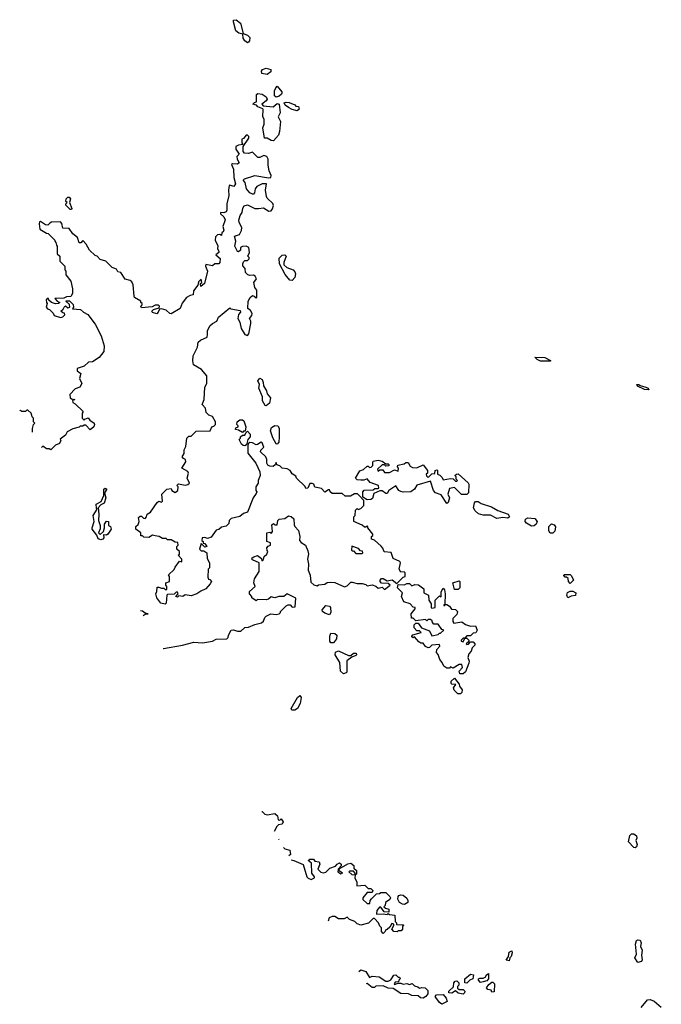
# Model space of a CAD drawing. Extents: x 2472589 to 2662339, y 701009 to 849030.
# Tile 219 of 256: x 2472589 to 2477735, y 814032 to 821933. Entities that reach past the tile are written whole.
import ezdxf

# ---------------------------------------------------------------- set-up
doc = ezdxf.new("R2010")
doc.units = 0

msp = doc.modelspace()

# ---------------------------------------------------------------- linework, layer by layer
at = {"layer": '0CON05XD'}
for points in [[(2474415, 821747.5), (2474395, 821762.5), (2474381.2, 821785), (2474378.3, 821818.3), (2474347.5, 821825), (2474323.3, 821845), (2474303.3, 821915), (2474305, 821930), (2474325, 821933.3), (2474361.2, 821905), (2474381.7, 821821.7), (2474415, 821810), (2474435, 821790), (2474432.5, 821765), (2474425, 821752.5), (2474415, 821747.5)], [(2474575, 821494.2), (2474532.3, 821502.3), (2474529.3, 821520.7), (2474536.1, 821533.9), (2474565, 821543.8), (2474603.8, 821533.8), (2474604, 821515), (2474575, 821494.2)], [(2474645, 821312.5), (2474633.3, 821323.3), (2474633.6, 821363.6), (2474643, 821387), (2474655, 821398.8), (2474692.5, 821355), (2474692.5, 821345), (2474690, 821335), (2474670.7, 821319.3), (2474645, 821312.5)], [(2474625, 820960), (2474605, 820963.3), (2474575, 820982.5), (2474551.7, 820981.7), (2474540, 821065), (2474550, 821095), (2474550, 821135), (2474540, 821155), (2474541.7, 821211.7), (2474538.3, 821218.3), (2474500, 821235), (2474488.3, 821248.3), (2474460, 821255), (2474471.7, 821268.3), (2474487, 821273), (2474488.3, 821331.7), (2474498.3, 821341.7), (2474535, 821336.7), (2474566.7, 821315), (2474572.5, 821295), (2474567, 821283), (2474530, 821255), (2474541.7, 821241.7), (2474623, 821233), (2474655, 821260), (2474670, 821255), (2474678.8, 821185), (2474663.3, 821155), (2474680, 821115), (2474673.8, 821035), (2474663.6, 821006.4), (2474625, 820960)], [(2474815, 821202.5), (2474775, 821212.5), (2474745, 821227.5), (2474717, 821247), (2474710, 821265), (2474725, 821272.5), (2474749.3, 821269.3), (2474795, 821250), (2474805, 821240), (2474825, 821237.5), (2474830, 821215), (2474815, 821202.5)], [(2474505, 820418.6), (2474545, 820423.8), (2474585.8, 820395.8), (2474605, 820399.2), (2474617.5, 820415), (2474623.3, 820443.3), (2474618.8, 820458.8), (2474575, 820500), (2474567.5, 820515), (2474561.2, 820565), (2474567.5, 820615), (2474535, 820616), (2474491.2, 820595), (2474478, 820575), (2474473.3, 820545), (2474465, 820533.3), (2474455, 820532.5), (2474434.1, 820544.1), (2474406.7, 820575), (2474396.4, 820626.4), (2474380, 820645), (2474393, 820657), (2474475, 820684), (2474585, 820663.3), (2474603, 820667), (2474607, 820683), (2474590.9, 820720.9), (2474582.2, 820765), (2474582.2, 820815), (2474572, 820835), (2474547.7, 820842.3), (2474515, 820827.5), (2474498.3, 820828.3), (2474455, 820870), (2474425, 820860), (2474393, 820863), (2474380, 820875), (2474380, 820915), (2474427, 820983), (2474427.5, 820995), (2474415, 821007.5), (2474405, 821007.5), (2474385, 820980), (2474370, 820975), (2474370, 820945), (2474378.3, 820931.7), (2474345, 820927.5), (2474322.5, 820915), (2474322.5, 820895), (2474350, 820855), (2474330, 820835), (2474332.5, 820815), (2474350, 820785), (2474336.4, 820773.6), (2474295, 820776.7), (2474288.3, 820771.7), (2474303.8, 820735), (2474307, 820667), (2474320, 820615), (2474305.8, 820594.2), (2474275, 820606.7), (2474268, 820602), (2474263.5, 820565), (2474266.5, 820523.5), (2474249.5, 820455), (2474251.2, 820405), (2474245, 820392.5), (2474225, 820382.5), (2474200, 820385), (2474200, 820375), (2474225, 820352.5), (2474236.1, 820326.1), (2474217.5, 820275), (2474226.4, 820243.6), (2474220, 820230), (2474210, 820225), (2474208.3, 820201.7), (2474195, 820210), (2474175, 820207.5), (2474159.3, 820190.7), (2474158, 820165), (2474177.7, 820117.7), (2474174.2, 820094.2), (2474186.7, 820075), (2474186.7, 820065), (2474162.5, 820045), (2474195.6, 820015.6), (2474193.8, 819985), (2474187.1, 819972.9), (2474155, 819974), (2474135, 819957.1), (2474081.7, 819968.3), (2474078.8, 819955), (2474095.8, 819915.8), (2474070, 819815), (2474041.7, 819791.7), (2474040, 819815), (2474050, 819825), (2474045, 819850), (2474021.7, 819828.3), (2474018.3, 819801.7), (2473983, 819757), (2473980, 819725), (2473955, 819720), (2473927, 819703), (2473891.7, 819658.3), (2473876.7, 819615), (2473805, 819573.3), (2473792.5, 819575), (2473765, 819603.3), (2473725, 819612.5), (2473710, 819610), (2473700.8, 819585), (2473687.6, 819572.4), (2473653.9, 819583.9), (2473647.5, 819595), (2473661.2, 819608.8), (2473708.3, 819621.7), (2473710, 819635), (2473701.7, 819641.7), (2473675, 819642.5), (2473651.7, 819628.3), (2473565, 819620), (2473560, 819635), (2473570, 819645), (2473570, 819655), (2473560, 819665), (2473560, 819675), (2473510, 819705), (2473507.5, 819715), (2473500, 819805), (2473488.3, 819828.3), (2473475, 819840), (2473435, 819850), (2473400, 819905), (2473375, 819910), (2473365, 819930), (2473330, 819945), (2473280, 819995), (2473235, 820010), (2473210, 820035), (2473195, 820040), (2473147.5, 820085), (2473123, 820133), (2473095, 820160), (2473078.3, 820141.7), (2473065, 820142.5), (2473052.5, 820185), (2473015, 820214.2), (2472986.8, 820256.8), (2472935, 820260), (2472927.5, 820297.5), (2472915, 820312), (2472845, 820308.5), (2472829.3, 820300.7), (2472815, 820283.3), (2472795, 820288), (2472755, 820313.3), (2472748.3, 820311.7), (2472744.1, 820294.1), (2472751.7, 820251.7), (2472805, 820220), (2472818.3, 820218.3), (2472870, 820165), (2472870, 820155), (2472880, 820145), (2472883, 820123), (2472890, 820115), (2472890, 820055), (2472910, 820035), (2472910, 819995), (2472950, 819955), (2472950, 819925), (2472960, 819915), (2472960, 819885), (2473000, 819835), (2473013, 819773), (2473013.3, 819735), (2472998.3, 819711.7), (2472965, 819710), (2472941.7, 819698.3), (2472870, 819695), (2472890, 819675), (2472910, 819665), (2472900, 819655), (2472875, 819653.3), (2472843, 819663), (2472821.7, 819681.7), (2472820, 819695), (2472810, 819695), (2472800, 819685), (2472803, 819663), (2472810, 819655), (2472800, 819625), (2472811.7, 819611.7), (2472828.3, 819608.3), (2472858.3, 819578.3), (2472865, 819560), (2472915, 819542.5), (2472935, 819550), (2472950, 819565), (2472948.3, 819578.3), (2472935, 819580), (2472920, 819595), (2472938.8, 819611.2), (2472945, 819627.5), (2472955, 819637.5), (2472975, 819620), (2472990, 819625), (2472988.3, 819648.3), (2472961.7, 819671.7), (2472961.7, 819678.3), (2472988.3, 819678.3), (2473018.3, 819648.3), (2473020, 819625), (2473011.7, 819611.7), (2473077, 819607), (2473100, 819585), (2473136.4, 819566.4), (2473195, 819490), (2473242.5, 819395), (2473266.7, 819315), (2473265, 819270), (2473225, 819222.5), (2473171.7, 819188.3), (2473140, 819185), (2473105, 819152.5), (2473050, 819135), (2473050, 819115), (2473080, 819095), (2473067.5, 819055), (2473087, 819013), (2473070, 818985), (2473035, 818970), (2472990, 818925), (2472995, 818900), (2473005, 818890), (2473030, 818885), (2473011.7, 818878.3), (2473015, 818860), (2473035, 818850), (2473098.3, 818788.3), (2473090, 818775), (2473090, 818735), (2473105, 818720), (2473111.7, 818728.3), (2473138.3, 818738.3), (2473150.7, 818720.7), (2473187.5, 818695), (2473190, 818685), (2473182.5, 818665), (2473155, 818642.5), (2473118.3, 818678.3), (2473105, 818680), (2473095, 818670), (2473075, 818670), (2473067, 818663), (2473015, 818650), (2472970, 818625), (2472955, 818600), (2472913, 818567), (2472920, 818555), (2472908.3, 818531.7), (2472875, 818520), (2472838.3, 818481.7), (2472825, 818490), (2472805, 818490), (2472775, 818510), (2472764.9, 818499.2)], [(2473005, 820410), (2472995, 820410), (2472960, 820445), (2472960, 820455), (2472970, 820465), (2472960, 820475), (2472962.5, 820495), (2472975, 820510), (2472985, 820510), (2472996.4, 820496.4), (2472987.5, 820465), (2473007, 820417), (2473005, 820410)], [(2473739.9, 816886.5), (2473742, 816888), (2473895, 816912.7), (2473985, 816938.8), (2474055, 816931.5), (2474135, 816945.8), (2474165, 816963.3), (2474250, 816965), (2474260, 816975), (2474262.5, 816995), (2474286.1, 817033.9), (2474305, 817037.5), (2474335, 817026.7), (2474362.5, 817027.5), (2474394.2, 817055.8), (2474425, 817058), (2474475, 817080), (2474527.7, 817092.3), (2474543.6, 817106.4), (2474553.8, 817135), (2474565, 817146.7), (2474603.6, 817166.4), (2474645, 817161.2), (2474670, 817165), (2474680, 817175), (2474680, 817185), (2474725, 817230), (2474743, 817237), (2474757, 817237), (2474775, 817220), (2474798.3, 817221.7), (2474805, 817290), (2474735, 817326.7), (2474706.4, 817303.6), (2474666.4, 817303.6), (2474635, 817293.3), (2474605, 817302.5), (2474585, 817282.5), (2474565, 817277.5), (2474495, 817280), (2474485, 817270), (2474450, 817295), (2474450, 817305), (2474432.5, 817325), (2474432.5, 817345), (2474477.5, 817385), (2474467.5, 817415), (2474473, 817447), (2474510, 817505), (2474510, 817575), (2474455, 817597.5), (2474450, 817605), (2474453.3, 817615), (2474466.7, 817623.3), (2474495, 817632.5), (2474528.3, 817608.3), (2474531.7, 817591.7), (2474545, 817600), (2474550, 817625), (2474570, 817645), (2474580, 817665), (2474573, 817673), (2474570, 817695), (2474581.7, 817708.3), (2474600, 817715), (2474600, 817735), (2474570, 817745), (2474570, 817815), (2474595, 817820), (2474608.3, 817811.7), (2474617.5, 817825), (2474611.7, 817878.3), (2474625, 817890), (2474635, 817880), (2474655, 817880), (2474660, 817915), (2474670, 817925), (2474715, 817930), (2474745, 817951.2), (2474766.9, 817946.9), (2474788.5, 817928.5), (2474790.5, 817880.5), (2474796.2, 817866.2), (2474826, 817835), (2474835.7, 817785), (2474834.1, 817754.1), (2474847, 817737), (2474880, 817715), (2474900, 817670), (2474904, 817645), (2474896, 817605), (2474904, 817565), (2474903.3, 817515), (2474917.5, 817475), (2474925, 817420), (2474949.3, 817399.3), (2474975, 817390), (2474985, 817397.5), (2475037, 817403), (2475055, 817417.5), (2475085, 817420), (2475117, 817417), (2475195, 817382.5), (2475215, 817390), (2475245, 817420), (2475255, 817420), (2475295, 817407.5), (2475335, 817407.5), (2475365, 817400), (2475375, 817390), (2475415, 817397.5), (2475445, 817387.5), (2475465, 817370), (2475495, 817380), (2475515, 817360), (2475560, 817395), (2475545, 817410), (2475491.7, 817411.7), (2475480, 817425), (2475480, 817435), (2475491.7, 817448.3), (2475505, 817450), (2475535, 817430), (2475577, 817437), (2475615, 817410), (2475665, 817460), (2475680, 817465), (2475680, 817495), (2475671.7, 817501.7), (2475645, 817500), (2475632.5, 817525), (2475642.5, 817575), (2475637.5, 817585), (2475585, 817610), (2475568.3, 817658.3), (2475511.7, 817661.7), (2475502.5, 817692.5), (2475488.3, 817708.3), (2475435, 817757.5), (2475410, 817765), (2475410, 817785), (2475420, 817795), (2475420, 817805), (2475380, 817855), (2475380, 817865), (2475375, 817870), (2475365, 817860), (2475355, 817860), (2475335, 817877.5), (2475270, 817905), (2475270, 817945), (2475280, 817955), (2475281.7, 817998.3), (2475295, 818010), (2475302.5, 818002.5), (2475325, 818010), (2475350, 818035), (2475350, 818075), (2475308.3, 818118.3), (2475297, 818127), (2475275, 818127.5), (2475241.7, 818108.3), (2475198.3, 818108.3), (2475175, 818130), (2475095, 818130), (2475080, 818145), (2475075, 818160), (2475065, 818160), (2475035, 818142.5), (2475010.7, 818170.7), (2474955, 818182.5), (2474947.5, 818205), (2474935, 818212.5), (2474915, 818210), (2474900, 818175), (2474885, 818170), (2474878.3, 818188.3), (2474810, 818255), (2474805, 818270), (2474775, 818287.5), (2474757.5, 818315), (2474735, 818330), (2474695, 818333.3), (2474675, 818352.5), (2474651.7, 818361.7), (2474645, 818380), (2474638.3, 818361.7), (2474621.7, 818348.3), (2474595, 818349.2), (2474578.1, 818358.1), (2474570, 818375), (2474571.2, 818405), (2474562.5, 818425), (2474520, 818465), (2474521.7, 818478.3), (2474546.4, 818503.6), (2474535, 818537.5), (2474525, 818542.5), (2474497, 818523), (2474485, 818522.5), (2474457, 818537), (2474435, 818540), (2474421.7, 818528.3), (2474417.5, 818515), (2474420, 818455), (2474482.5, 818375), (2474516.2, 818305), (2474517.5, 818275), (2474502.5, 818235), (2474502.5, 818215), (2474482.5, 818185), (2474482.5, 818155), (2474490, 818145), (2474485, 818130), (2474462.5, 818095), (2474415, 817980), (2474385, 817970), (2474355, 817947.5), (2474285, 817930), (2474270, 817915), (2474265, 817890), (2474245, 817870), (2474208.3, 817861.7), (2474187, 817843), (2474165, 817837.5), (2474125, 817780), (2474095, 817770), (2474075, 817777.5), (2474052.5, 817775), (2474050, 817755), (2474060, 817745), (2474061.7, 817731.7), (2474075, 817730), (2474090, 817705), (2474075, 817700), (2474045, 817730), (2474030, 817685), (2474045, 817670), (2474065, 817670), (2474090, 817655), (2474091.7, 817608.3), (2474110, 817575), (2474110, 817535), (2474100, 817525), (2474098.3, 817458.3), (2474103.6, 817443.6), (2474115, 817440), (2474127.5, 817425), (2474117.5, 817405), (2474082.5, 817365), (2474041.7, 817348.3), (2474010, 817325), (2473965, 817308.8), (2473915, 817317.5), (2473896.4, 817303.6), (2473865, 817310), (2473855, 817300), (2473842.5, 817305), (2473860, 817325), (2473855, 817340), (2473845, 817340), (2473827.5, 817322.5), (2473775, 817320), (2473770, 817315), (2473765, 817250), (2473755, 817243.8), (2473721.4, 817251.4), (2473687.5, 817295), (2473680, 817325), (2473690, 817345), (2473691.7, 817378.3), (2473705, 817380), (2473725, 817370), (2473745, 817370), (2473755, 817360), (2473768.3, 817361.7), (2473770, 817385), (2473760, 817395), (2473760, 817415), (2473790, 817425), (2473790, 817465), (2473783, 817477), (2473828.3, 817521.7), (2473835, 817540), (2473871.7, 817588.3), (2473888.3, 817581.7), (2473890, 817605), (2473860, 817635), (2473870, 817645), (2473870, 817665), (2473850, 817685), (2473850, 817705), (2473860, 817715), (2473858.3, 817738.3), (2473835, 817740), (2473805, 817760), (2473775, 817760), (2473765, 817770), (2473735, 817770), (2473707, 817787), (2473675, 817792.5), (2473653, 817797), (2473625, 817777.5), (2473585, 817780), (2473575, 817790), (2473561.7, 817791.7), (2473560, 817815), (2473520, 817845), (2473520, 817865), (2473538.3, 817881.7), (2473547.5, 817905), (2473541.7, 817938.3), (2473555, 817950), (2473565, 817950), (2473581.7, 817931.7), (2473595, 817930), (2473607, 817943), (2473610, 817965), (2473639.3, 817980.7), (2473691.7, 818058.3), (2473705, 818070), (2473725, 818062.5), (2473735, 818070), (2473730, 818125), (2473770, 818165), (2473805, 818170), (2473810, 818155), (2473835, 818140), (2473857.5, 818155), (2473860, 818185), (2473850, 818195), (2473861.7, 818208.3), (2473915, 818197.5), (2473937, 818203), (2473950, 818215), (2473932.5, 818255), (2473942.5, 818295), (2473936.4, 818306.4), (2473890, 818335), (2473922.5, 818385), (2473920, 818405), (2473902.5, 818412.5), (2473892.5, 818425), (2473907, 818453), (2473908.3, 818481.7), (2473921.7, 818508.3), (2473930, 818575), (2473945, 818590), (2473965, 818590), (2474005, 818630), (2474117, 818633), (2474130, 818665), (2474145, 818670), (2474160, 818685), (2474160, 818705), (2474135, 818750), (2474105, 818760), (2474085, 818780), (2474080, 818815), (2474052.5, 818845), (2474067.5, 818885), (2474072.5, 818985), (2474090, 819015), (2474090, 819075), (2474047.5, 819125), (2473984.2, 819164.2), (2473976.7, 819195), (2473980.8, 819235), (2474014.2, 819305), (2474021.2, 819345), (2474038.8, 819361.2), (2474092.5, 819385), (2474096.1, 819406.1), (2474093.9, 819436.1), (2474114.1, 819475.9), (2474134.2, 819495.8), (2474170, 819515), (2474183.6, 819546.4), (2474275, 819620), (2474283.3, 819613.3), (2474358.3, 819598.3), (2474360, 819585), (2474343.3, 819566.7), (2474338.6, 819535), (2474355.4, 819505), (2474365.6, 819455), (2474395, 819405.8), (2474415, 819400), (2474427.7, 819412.3), (2474443.3, 819495), (2474442.5, 819515), (2474432.5, 819535), (2474451.7, 819558.3), (2474452.5, 819575), (2474439.3, 819599.3), (2474417.5, 819615), (2474422.5, 819675), (2474437.5, 819705), (2474455, 819720), (2474470, 819715), (2474485, 819700), (2474490, 819705), (2474491.7, 819761.7), (2474473.6, 819783.6), (2474467.5, 819825), (2474487.5, 819855), (2474477.5, 819875), (2474465, 819882.5), (2474435, 819880), (2474420, 819885), (2474400, 819905), (2474397, 819937), (2474378.3, 819958.3), (2474377.5, 819975), (2474385, 819990), (2474395, 820000), (2474415, 820000), (2474430, 820015), (2474430, 820025), (2474420, 820035), (2474432.5, 820065), (2474426, 820105), (2474405, 820116.7), (2474375, 820112.5), (2474360, 820105), (2474360, 820085), (2474345, 820070), (2474335, 820072.5), (2474313.3, 820115), (2474322, 820155), (2474311.2, 820195), (2474351.7, 820208.3), (2474367.3, 820242.7), (2474370, 820265), (2474348.8, 820305), (2474346.7, 820325), (2474358.3, 820361.7), (2474373.8, 820385), (2474379.5, 820420.5), (2474390, 820440), (2474415, 820446.7), (2474475, 820417.5), (2474505, 820418.6)], [(2474775, 819841.2), (2474755, 819843.3), (2474718.3, 819888.3), (2474674, 819975), (2474671.2, 820018.8), (2474695, 820043.8), (2474715, 820046.2), (2474726.7, 820035), (2474706.7, 819985), (2474707.5, 819965), (2474732.5, 819945), (2474782.5, 819925), (2474795, 819910), (2474800, 819895), (2474796.2, 819865), (2474775, 819841.2)], [(2476845, 819192.5), (2476765, 819193.3), (2476740, 819205), (2476720, 819225), (2476801.7, 819221.7), (2476845, 819197.5), (2476845, 819192.5)], [(2474565, 818833.3), (2474557, 818837), (2474536.7, 818875), (2474536.4, 818906.4), (2474506.7, 818975), (2474512, 819005), (2474498, 819035), (2474515, 819057.5), (2474533.3, 819045), (2474543, 819023), (2474543.8, 818995), (2474567.5, 818955), (2474575, 818930), (2474599.3, 818899.3), (2474593.3, 818855), (2474565, 818833.3)], [(2477635, 818962.5), (2477600, 818965), (2477545, 818993.3), (2477540, 819005), (2477555, 819006.7), (2477565, 818997.5), (2477610, 818985), (2477630, 818975), (2477635, 818962.5)], [(2472690.4, 818623.9), (2472691.7, 818651.7), (2472700, 818685), (2472710, 818695), (2472700, 818705), (2472700, 818735), (2472690, 818745), (2472680, 818775), (2472655, 818800), (2472645, 818800), (2472635, 818790), (2472605, 818790), (2472595, 818800), (2472588.9, 818793.9)], [(2474375, 818620), (2474345, 818640), (2474320, 818645), (2474321.7, 818658.3), (2474340, 818665), (2474340, 818675), (2474330, 818685), (2474332.5, 818705), (2474355, 818722.5), (2474375, 818722.5), (2474387.5, 818715), (2474402.5, 818665), (2474398.3, 818631.7), (2474385, 818630), (2474375, 818620)], [(2474395, 818512.5), (2474380, 818515), (2474367, 818527), (2474350, 818565), (2474360, 818575), (2474360, 818585), (2474375, 818600), (2474395, 818600), (2474401.7, 818618.3), (2474415, 818630), (2474437, 818607), (2474437.5, 818585), (2474420, 818565), (2474408.3, 818521.7), (2474395, 818512.5)], [(2474655, 818527.5), (2474645, 818530), (2474618.8, 818578.8), (2474601.2, 818635), (2474608.8, 818661.2), (2474635, 818677.5), (2474660, 818675), (2474670, 818655), (2474671.2, 818585), (2474666.1, 818543.9), (2474655, 818527.5)], [(2476015, 818050), (2475969.3, 818119.3), (2475925, 818136.7), (2475907.5, 818155), (2475885, 818230), (2475775, 818197.5), (2475756.7, 818165), (2475725, 818143.8), (2475665, 818141.2), (2475645, 818146.2), (2475630, 818155), (2475605, 818192.5), (2475550, 818155), (2475535, 818130), (2475525, 818130), (2475495, 818152.5), (2475478.3, 818151.7), (2475430, 818130), (2475418.3, 818091.7), (2475405, 818082.5), (2475375, 818080), (2475341.7, 818101.7), (2475340, 818145), (2475351.7, 818158.3), (2475425, 818160), (2475438.3, 818171.7), (2475465, 818170), (2475470, 818175), (2475466.4, 818196.4), (2475399.3, 818219.3), (2475375, 818250), (2475348.3, 818238.3), (2475325, 818237.5), (2475295, 818240), (2475282.5, 818255), (2475316.4, 818313.6), (2475347.5, 818322.5), (2475375, 818350), (2475385, 818350), (2475395, 818340), (2475408.3, 818341.7), (2475420, 818355), (2475420, 818385), (2475425, 818390), (2475465, 818397.5), (2475495, 818390), (2475525, 818370), (2475545, 818370), (2475550, 818365), (2475548.3, 818351.7), (2475525, 818350), (2475515, 818360), (2475495, 818360), (2475460, 818325), (2475465, 818310), (2475478.3, 818321.7), (2475501.7, 818321.7), (2475515, 818300), (2475555, 818300), (2475595, 818320), (2475625, 818310), (2475627.5, 818335), (2475620, 818345), (2475621.7, 818358.3), (2475671.7, 818368.3), (2475685, 818380), (2475705, 818380), (2475720, 818350), (2475738.3, 818338.3), (2475775, 818337.5), (2475825, 818360), (2475860, 818315), (2475860, 818295), (2475850, 818285), (2475851.7, 818271.7), (2475865, 818260), (2475880, 818275), (2475895, 818290), (2475918.3, 818291.7), (2475920, 818315), (2475935, 818320), (2475940, 818315), (2475940, 818285), (2475958.3, 818278.3), (2475978.3, 818258.3), (2475985, 818240), (2476045, 818252.5), (2476065, 818250), (2476085, 818230), (2476095, 818230), (2476100, 818235), (2476090, 818245), (2476090, 818265), (2476080, 818275), (2476093, 818287), (2476105, 818287.5), (2476186.7, 818216.7), (2476192.5, 818205), (2476187.5, 818135), (2476176.4, 818123.6), (2476131.7, 818121.7), (2476075, 818180), (2476035, 818170), (2476023.8, 818125), (2476037, 818097), (2476025, 818060), (2476015, 818050)], [(2473239.3, 817759.3), (2473217, 817767), (2473207, 817797), (2473170, 817845), (2473170, 817855), (2473187.5, 817905), (2473177.5, 817955), (2473210, 818005), (2473203.9, 818013.9), (2473203.3, 818045), (2473243.6, 818066.4), (2473262.5, 818115), (2473263.3, 818165), (2473275, 818172.5), (2473286.7, 818165), (2473270, 818135), (2473280, 818095), (2473266.2, 818053.8), (2473240.7, 818039.3), (2473217.5, 818015), (2473223.3, 817965), (2473220, 817915), (2473233.3, 817875), (2473233, 817847), (2473220, 817815), (2473235, 817802.5), (2473260, 817825), (2473270, 817855), (2473270, 817885), (2473285, 817910), (2473300, 817905), (2473300, 817875), (2473317.5, 817865), (2473322.5, 817845), (2473295, 817803.3), (2473285, 817797.5), (2473261.7, 817798.3), (2473262.5, 817775), (2473255, 817763.3), (2473239.3, 817759.3)], [(2476415, 817930), (2476365, 817956.2), (2476306.4, 817956.4), (2476268.3, 817968.3), (2476241.7, 817991.7), (2476230, 818015), (2476236.7, 818055), (2476245, 818066.7), (2476265, 818066.7), (2476290.5, 818050.5), (2476374.3, 818024.3), (2476424.4, 817994.4), (2476505.6, 817965.6), (2476516.2, 817945), (2476505, 817934), (2476465, 817938.8), (2476415, 817930)], [(2476695, 817870), (2476654.2, 817894.2), (2476644, 817905), (2476646.2, 817925), (2476665, 817936.7), (2476720.5, 817930.5), (2476738.8, 817905), (2476731.2, 817885), (2476715, 817872.5), (2476695, 817870)], [(2476865, 817813.3), (2476843.9, 817813.9), (2476831.7, 817831.7), (2476832.5, 817865), (2476855, 817886.7), (2476875, 817880), (2476887, 817863), (2476881.7, 817828.3), (2476865, 817813.3)], [(2475335, 817650), (2475340, 817655), (2475338.3, 817668.3), (2475321.7, 817671.7), (2475305, 817690), (2475251.7, 817708.3), (2475250, 817675), (2475255, 817670), (2475265, 817670), (2475285, 817650), (2475335, 817650)], [(2476105, 817360), (2476075, 817360), (2476062.5, 817415), (2476115, 817430), (2476120, 817425), (2476120, 817375), (2476105, 817360)], [(2477005, 817410), (2476990, 817425), (2476988.3, 817448.3), (2476975, 817460), (2476965, 817460), (2476953, 817473), (2476955, 817480), (2477005, 817480), (2477015, 817470), (2477030, 817435), (2477005, 817410)], [(2476145, 816682.5), (2476120, 816685), (2476112.5, 816705), (2476140, 816735), (2476135, 816760), (2476115, 816760), (2476065, 816730), (2476045, 816740), (2476035, 816730), (2476015, 816730), (2475990, 816745), (2475977.5, 816775), (2475958.3, 816798.3), (2475945, 816840), (2475932.5, 816855), (2475935, 816880), (2475960, 816905), (2475955, 816920), (2475895, 816912.5), (2475876.1, 816893.9), (2475865, 816893.3), (2475843.8, 816903.8), (2475825, 816930), (2475805, 816930), (2475790.7, 816940.7), (2475755, 816980), (2475745, 816972.5), (2475735, 816980), (2475733, 816987), (2475743, 816997), (2475810, 817015), (2475795, 817030), (2475775, 817030), (2475753, 817053), (2475753, 817077), (2475765, 817090), (2475785, 817090), (2475811.7, 817051.7), (2475875, 817030), (2475895, 816990), (2475945, 817000), (2475955, 817010), (2475965, 817010), (2475990, 817035), (2475975, 817040), (2475945, 817082.5), (2475911.2, 817081.2), (2475900, 817095), (2475898.3, 817108.3), (2475885, 817120), (2475865, 817120), (2475855, 817110), (2475845, 817120), (2475765, 817110), (2475745, 817130), (2475731.7, 817131.7), (2475727.5, 817165), (2475760, 817205), (2475760, 817215), (2475745, 817220), (2475720, 817245), (2475670.7, 817260.7), (2475652.5, 817305), (2475660, 817335), (2475620, 817375), (2475625, 817400), (2475675, 817397.5), (2475695, 817407.5), (2475715, 817407.5), (2475735, 817390), (2475758.3, 817401.7), (2475787, 817397), (2475830, 817365), (2475830, 817335), (2475867.5, 817315), (2475870, 817275), (2475890, 817245), (2475890, 817215), (2475895, 817210), (2475920, 817215), (2475920, 817275), (2475955, 817310), (2475968.3, 817301.7), (2475968.3, 817341.7), (2475985, 817370), (2475997, 817357), (2476002.5, 817325), (2476000, 817240), (2475991.7, 817238.3), (2475991.7, 817231.7), (2475998.3, 817231.7), (2476000, 817240), (2476015, 817240), (2476036.4, 817226.4), (2476051.7, 817201.7), (2476085, 817200), (2476100, 817185), (2476098.3, 817171.7), (2476095, 817160), (2476063, 817127), (2476062.5, 817105), (2476071.7, 817091.7), (2476135, 817100), (2476165, 817080), (2476205, 817067.5), (2476245, 817070), (2476257.5, 817035), (2476248.3, 817011.7), (2476225, 817010), (2476205, 816990), (2476175, 816990), (2476160, 816970), (2476145, 816970), (2476130, 816955), (2476130, 816945), (2476145, 816940), (2476160, 816970), (2476175, 816970), (2476190, 816955), (2476188.3, 816941.7), (2476170, 816925), (2476175, 816920), (2476188.3, 816921.7), (2476205, 816940), (2476225, 816940), (2476240, 816925), (2476240, 816915), (2476218.3, 816891.7), (2476210, 816865), (2476190, 816845), (2476182.5, 816815), (2476193.3, 816785), (2476191.7, 816768.3), (2476165, 816700), (2476145, 816682.5)], [(2476985, 817292.5), (2476977.5, 817315), (2476983.3, 817336.7), (2477005, 817347.5), (2477025, 817347.5), (2477050, 817335), (2477047, 817313), (2477013, 817307), (2476985, 817292.5)], [(2475075, 817157.5), (2475035, 817171.2), (2475016.7, 817185), (2475015, 817197.5), (2475045, 817232.5), (2475075, 817227.5), (2475082.5, 817215), (2475083.3, 817175), (2475075, 817157.5)], [(2473579.2, 817152.2), (2473595, 817162.5), (2473620, 817165), (2473595, 817170), (2473575, 817186.7), (2473556.6, 817189.4)], [(2475105, 816932.5), (2475085, 816933.3), (2475077.5, 816945), (2475076.7, 816985), (2475085, 817010), (2475117, 817007), (2475133.3, 816993.3), (2475130, 816965), (2475105, 816932.5)], [(2475185, 816683.3), (2475161.2, 816705), (2475155.8, 816775.8), (2475120, 816835), (2475121.2, 816858.8), (2475145, 816867.5), (2475225, 816830), (2475245, 816830), (2475265, 816850), (2475288.3, 816848.3), (2475290, 816835), (2475285, 816830), (2475251.7, 816818.3), (2475213, 816787), (2475211.7, 816698.3), (2475208.3, 816691.7), (2475185, 816683.3)], [(2476125, 816522.5), (2476103, 816523), (2476073, 816553), (2476068.3, 816571.7), (2476088.3, 816598.3), (2476055, 816600), (2476050, 816605), (2476050, 816625), (2476075, 816650), (2476115, 816600), (2476117.5, 816585), (2476137.5, 816555), (2476136.2, 816533.8), (2476125, 816522.5)], [(2474772.7, 816392.7), (2474766.7, 816405), (2474817.5, 816495), (2474835, 816510), (2474846.7, 816495), (2474838, 816445), (2474818, 816405), (2474795, 816393.3), (2474772.7, 816392.7)], [(2474530.7, 815579.5), (2474535, 815580), (2474555, 815557.5), (2474575, 815552.5), (2474635, 815563.3), (2474657.5, 815545), (2474661.7, 815511.7), (2474675, 815510), (2474685, 815520), (2474702.5, 815495), (2474695, 815477.5), (2474665, 815472.5), (2474650.7, 815459.3), (2474628.8, 815417.3)], [(2477525, 815287.5), (2477515, 815290), (2477472.5, 815335), (2477483.6, 815386.4), (2477495, 815400), (2477515, 815399.2), (2477535.6, 815385), (2477537.8, 815365), (2477530.8, 815345), (2477540.8, 815315), (2477535, 815296.7), (2477525, 815287.5)], [(2474664.2, 815358.7), (2474666.8, 815354.6)], [(2474705.6, 815290.4), (2474715, 815280), (2474755, 815270), (2474760, 815235), (2474747, 815222)], [(2474765.5, 815191.2), (2474787, 815187), (2474863, 815153), (2474892, 815055), (2474902.7, 815042.7), (2474926.8, 815033.2), (2474953.9, 815046.1), (2474954, 815055), (2474931.2, 815085), (2474930, 815165), (2474902.5, 815185), (2474915, 815197.5), (2474945, 815197.5), (2474955, 815180), (2474990, 815175), (2474997, 815157), (2474980, 815115), (2475003, 815093), (2475025, 815087.5), (2475045, 815092.5), (2475076.2, 815123.8), (2475120.7, 815139.3), (2475134, 815156), (2475155, 815166.2), (2475167.5, 815155), (2475167.5, 815142.5), (2475143, 815117), (2475140, 815095), (2475165, 815077.5), (2475177.5, 815085), (2475151.7, 815101.7), (2475150, 815120), (2475220.5, 815159.5), (2475245, 815163.3), (2475270, 815145), (2475270, 815125), (2475290, 815105), (2475290, 815075), (2475280, 815070), (2475280, 815085), (2475265, 815100), (2475235, 815100), (2475230, 815095), (2475253.3, 815073.3), (2475280, 815070), (2475277.5, 815045), (2475292.5, 815015), (2475291.7, 814981.7), (2475357, 814987), (2475385, 814960), (2475405, 814960), (2475420, 814945), (2475415, 814930), (2475375, 814930), (2475340, 814885), (2475341.7, 814871.7), (2475375, 814840), (2475398.3, 814841.7), (2475400, 814865), (2475411.7, 814878.3), (2475451.7, 814918.3), (2475475, 814920), (2475485, 814930), (2475525, 814930), (2475556.4, 814896.4), (2475562.5, 814885), (2475556.7, 814873.3), (2475521.7, 814848.3), (2475520, 814825), (2475510, 814815), (2475523.3, 814803.3), (2475550, 814795), (2475548.3, 814771.7), (2475513, 814773), (2475485, 814810), (2475475, 814810), (2475452.5, 814785), (2475450, 814755), (2475505, 814757.5), (2475535, 814752.5), (2475545, 814760), (2475555, 814752.5), (2475598.3, 814748.3), (2475600, 814695), (2475610, 814685), (2475611.7, 814671.7), (2475665, 814670), (2475670, 814665), (2475660, 814655), (2475660, 814635), (2475648.3, 814621.7), (2475625, 814620), (2475617.5, 814612.5), (2475590, 814615), (2475572.5, 814635), (2475590, 814665), (2475590, 814675), (2475575, 814680), (2475558.3, 814651.7), (2475537, 814633), (2475525, 814630), (2475520, 814615), (2475505, 814600), (2475490, 814615), (2475490, 814645), (2475477.5, 814657.5), (2475466.7, 814685), (2475435, 814720), (2475425, 814720), (2475387, 814683), (2475325, 814667.5), (2475295, 814677.5), (2475276.1, 814696.1), (2475235, 814712.5), (2475215, 814730), (2475191.7, 814718.3), (2475145, 814717.5), (2475117, 814737), (2475095, 814737.5), (2475070, 814725), (2475063.4, 814698.8)], [(2475675, 814833.3), (2475660, 814835), (2475635, 814850), (2475622.5, 814875), (2475623.6, 814896.4), (2475630, 814905), (2475645, 814910), (2475665, 814906.7), (2475693.6, 814883.6), (2475702.5, 814865), (2475701.7, 814848.3), (2475675, 814833.3)], [(2477548, 814368), (2477522.5, 814405), (2477536.7, 814435), (2477527.5, 814515), (2477536.4, 814543.6), (2477545, 814550), (2477565.6, 814545.6), (2477574, 814525), (2477568.8, 814495), (2477582.2, 814465), (2477577.1, 814425), (2477581.2, 814388.8), (2477575, 814374), (2477548, 814368)], [(2476515, 814380), (2476490, 814385), (2476510, 814415), (2476515, 814450), (2476535, 814460), (2476540, 814445), (2476530, 814415), (2476520, 814405), (2476515, 814380)], [(2475307.9, 814294.7), (2475325, 814307.5), (2475366.2, 814296.2), (2475395, 814247.5), (2475415, 814257.5), (2475471.7, 814251.7), (2475525, 814216.7), (2475545, 814216.7), (2475565, 814227.5), (2475590, 814265), (2475607, 814267), (2475625, 814250), (2475635, 814250), (2475640, 814235), (2475630, 814225), (2475628.3, 814211.7), (2475601.7, 814208.3), (2475593, 814197), (2475595, 814190), (2475625, 814202.5), (2475645, 814202.5), (2475665, 814192.5), (2475695, 814197.5), (2475715, 814190), (2475737.5, 814197.5), (2475755, 814180), (2475781.7, 814171.7), (2475795, 814160), (2475815, 814167.5), (2475840, 814165), (2475861.7, 814141.7), (2475862.5, 814115), (2475846.4, 814093.6), (2475825, 814080), (2475803, 814083), (2475785, 814100), (2475735, 814102.5), (2475706.4, 814116.4), (2475645, 814117.5), (2475585, 814157.5), (2475545, 814160), (2475505, 814180), (2475445, 814177.5), (2475435, 814167.5), (2475415, 814167.5), (2475375, 814197.5), (2475368, 814195.2)], [(2476175, 814200), (2476160, 814205), (2476160, 814235), (2476205, 814272.5), (2476228.3, 814268.3), (2476223, 814237), (2476200, 814225), (2476175, 814200)], [(2476285, 814207.5), (2476270, 814225), (2476270, 814235), (2476278.3, 814241.7), (2476305, 814242.5), (2476328.3, 814251.7), (2476330, 814265), (2476348.3, 814278.3), (2476350, 814235), (2476335, 814220), (2476305, 814212.5), (2476285, 814207.5)], [(2476145, 814112.5), (2476105, 814120), (2476085, 814140), (2476055, 814120), (2476030, 814125), (2476031.7, 814138.3), (2476068.3, 814171.7), (2476070, 814205), (2476081.7, 814218.3), (2476095, 814220), (2476110, 814205), (2476110, 814185), (2476100, 814175), (2476101.7, 814161.7), (2476115, 814150), (2476145, 814150), (2476158.3, 814138.3), (2476157, 814123), (2476145, 814112.5)], [(2476375, 814130), (2476370, 814145), (2476345, 814150), (2476333, 814163), (2476350.7, 814189.3), (2476375, 814210), (2476385, 814210), (2476397, 814197), (2476395, 814132.5), (2476375, 814130)], [(2475975, 814033.3), (2475956.1, 814046.1), (2475927.5, 814085), (2475922.5, 814095), (2475933, 814107), (2475985, 814110), (2476010.7, 814080.7), (2476016.4, 814053.6), (2475975, 814033.3)], [(2477572.5, 814005), (2477625, 814066.7), (2477645, 814070), (2477677.7, 814057.7), (2477735, 814007.5)]]:
    msp.add_lwpolyline(points, dxfattribs=at)

doc.saveas('drawing.dxf')
